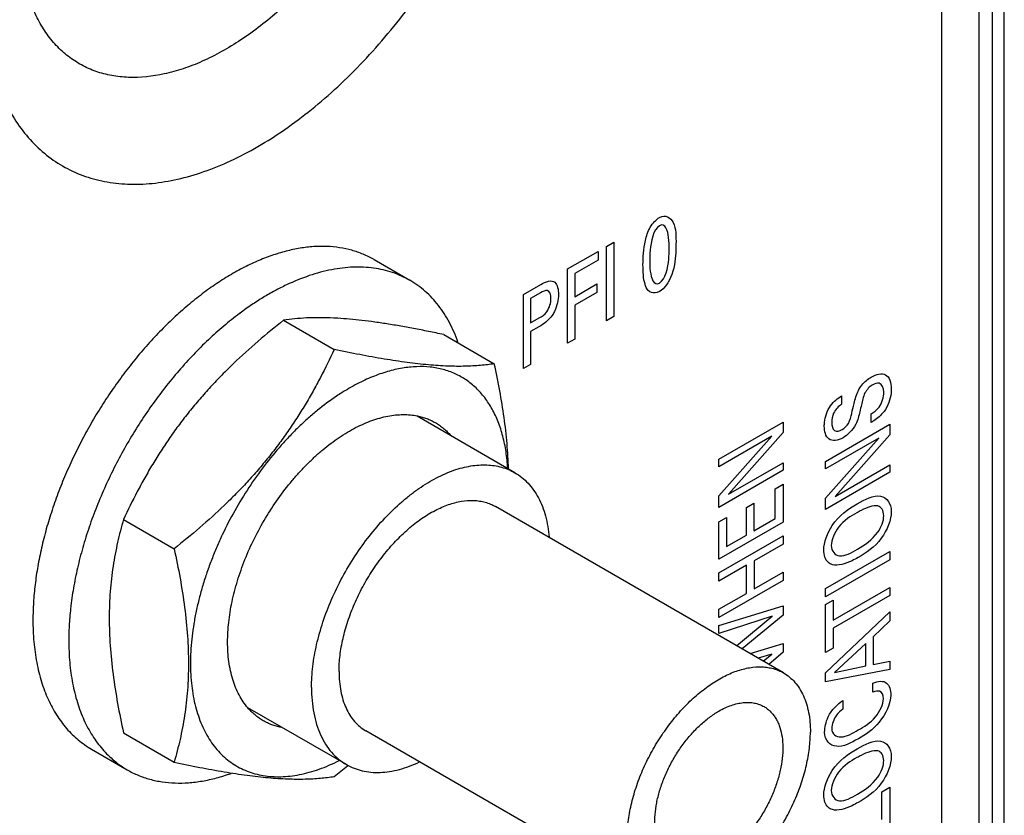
# Model space of a CAD drawing. Header units: inches. Extents: x 0 to 34, y 0 to 22.
# Tile 32 of 111: x 5.28 to 5.687, y 16.735 to 17.064. Entities that reach past the tile are written whole.
import ezdxf

# ---------------------------------------------------------------- set-up
doc = ezdxf.new("R2010")
doc.units = ezdxf.units.IN
doc.header["$LTSCALE"] = 1.87
doc.header["$MEASUREMENT"] = 0
doc.layers.get('0').update_dxf_attribs({"linetype": 'CONTINUOUS'})
for name, color, linetype in [('02___PRT_ALL_AXES', 7, 'CONTINUOUS'), ('ARTWORK', 7, 'CONTINUOUS'), ('DEPRESSIONS', 7, 'CONTINUOUS')]:
    doc.layers.add(name, color=color, linetype=linetype)

msp = doc.modelspace()

# ---------------------------------------------------------------- linework, layer by layer
at = {"color": 7, "linetype": 'CONTINUOUS'}
for p, q in [((5.6872223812, 15.955342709), (5.6872231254, 17.5871621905)), ((5.6822347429, 17.5501905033), (5.6822346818, 15.9582225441)), ((5.4262212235, 16.9651288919), (5.4410704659, 16.9565551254)), ((5.3887947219, 16.9400218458), (5.4097513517, 16.9279217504)), ((5.4550859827, 16.9341048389), (5.4760426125, 16.9220047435)), ((5.4845465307, 16.8768921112), (5.444086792, 16.9002530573)), ((5.5958079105, 16.7940313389), (5.4764836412, 16.8629276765)), ((5.3225034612, 16.8575533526), (5.343460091, 16.8454532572)), ((5.4147931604, 16.7560835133), (5.37399822, 16.7796380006)), ((5.5421803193, 16.7011516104), (5.42285605, 16.770047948)), ((5.3225034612, 16.7691678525), (5.343460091, 16.7570677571)), ((5.30921557, 16.7624822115), (5.3240648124, 16.7539084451)), ((5.4152247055, 16.7555592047), (5.4154307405, 16.7557289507))]:
    msp.add_line(p, q, dxfattribs=at)
at = {"color": 3, "linetype": 'CONTINUOUS'}
msp.add_line((5.6766569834, 17.4833857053), (5.6766569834, 15.9614430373), dxfattribs=at)
at = {"color": 7, "linetype": 'CONTINUOUS'}
for centre, radius, start, end in [((5.4510484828, 16.8350326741), 0.1345186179, 126.6272837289, 126.7817195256), ((5.4026674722, 16.7980961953), 0.143000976, 87.0206778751, 87.2292155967), ((5.464014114, 16.8290823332), 0.0957195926, 122.3118421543, 123.8123313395), ((5.4342386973, 16.8060325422), 0.1344582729, 173.2165469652, 173.3751243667), ((5.1995545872, 17.0177242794), 0.3394762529, 308.256247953, 309.4424252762)]:
    msp.add_arc(centre, radius, start, end, dxfattribs=at)
for points, knots in [([(5.4262211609, 16.9651287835), (5.424783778, 16.9659587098), (5.4217832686, 16.967444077), (5.4169989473, 16.9690975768), (5.4119484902, 16.9701752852), (5.4066617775, 16.9706707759), (5.4011683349, 16.9705845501), (5.3954982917, 16.9699175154), (5.3896818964, 16.9686758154), (5.3837502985, 16.9668662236), (5.377734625, 16.9645000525), (5.3716670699, 16.9615897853), (5.3655795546, 16.958151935), (5.3595048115, 16.9542046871), (5.3534750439, 16.9497697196), (5.3475227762, 16.9448706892), (5.3416798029, 16.9395341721), (5.3359776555, 16.9337888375), (5.3304469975, 16.9276656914), (5.3251176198, 16.9211977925), (5.320018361, 16.9144199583), (5.3151765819, 16.9073689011), (5.310618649, 16.9000825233), (5.3063688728, 16.8926003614), (5.3024505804, 16.8849625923), (5.2988844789, 16.8772107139), (5.2956903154, 16.8693863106), (5.2928847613, 16.8615318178), (5.290483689, 16.8536893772), (5.2884992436, 16.8459017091), (5.2869427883, 16.8382103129), (5.2858221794, 16.8306560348), (5.2851446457, 16.8232807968), (5.2849869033, 16.8184236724), (5.2849869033, 16.8160374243)], [0, 0, 0, 0, 0.0213234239, 0.0428753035, 0.0648717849, 0.0875077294, 0.1109479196, 0.1353255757, 0.1607387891, 0.1872545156, 0.2149079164, 0.2437081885, 0.2736388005, 0.3046630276, 0.3367243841, 0.3697511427, 0.4036569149, 0.4383441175, 0.473704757, 0.5096230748, 0.5459765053, 0.5826378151, 0.6194761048, 0.6563588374, 0.6931526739, 0.7297255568, 0.7659473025, 0.8016927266, 0.8368412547, 0.8712786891, 0.9048987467, 0.9376135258, 0.9693434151, 1, 1, 1, 1]), ([(5.4410704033, 16.956555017), (5.4399383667, 16.9572086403), (5.4375990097, 16.9584067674), (5.4339092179, 16.9598510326), (5.4300466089, 16.9609411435), (5.4260251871, 16.9616733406), (5.4218588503, 16.9620451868), (5.4175620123, 16.9620568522), (5.4131490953, 16.9617077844), (5.4070302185, 16.9607489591), (5.399157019, 16.9586157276), (5.3913681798, 16.9554179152), (5.3850821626, 16.9522200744), (5.3802842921, 16.9494575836), (5.3754948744, 16.946378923), (5.372357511, 16.9441508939), (5.37079372, 16.942988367)], [0, 0, 0, 0, 0.051834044, 0.1040144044, 0.1568758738, 0.2107313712, 0.2658651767, 0.3225234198, 0.3809164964, 0.4412114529, 0.5679138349, 0.703300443, 0.77431116, 0.8474753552, 0.9227330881, 1, 1, 1, 1]), ([(5.4609901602, 16.9309388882), (5.4600101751, 16.9337402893), (5.4582709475, 16.937791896), (5.4553568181, 16.942774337), (5.4529600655, 16.9461666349), (5.4503270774, 16.9492565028), (5.4474666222, 16.9520338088), (5.4443887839, 16.9544883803), (5.4421952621, 16.9559055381), (5.4410704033, 16.956555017)], [0, 0, 0, 0, 0.2686714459, 0.3970729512, 0.5220532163, 0.6441673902, 0.7640542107, 0.8824150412, 1, 1, 1, 1]), ([(5.3705030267, 16.9427716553), (5.3682887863, 16.941116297), (5.3638962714, 16.9376174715), (5.3575307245, 16.9319297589), (5.3513243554, 16.9257548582), (5.3453164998, 16.9191324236), (5.3395452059, 16.9121043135), (5.3340472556, 16.9047150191), (5.3288571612, 16.8970116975), (5.3240084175, 16.8890428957), (5.3195311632, 16.8808595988), (5.3154545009, 16.872513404), (5.3118037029, 16.8640576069), (5.3086023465, 16.8555456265), (5.3058706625, 16.8470315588), (5.3036258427, 16.8385694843), (5.3018823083, 16.8302130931), (5.3010482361, 16.8246597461), (5.3007216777, 16.8219143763)], [0, 0, 0, 0, 0.0579949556, 0.1177238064, 0.1789886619, 0.2415667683, 0.305217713, 0.3696857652, 0.4347045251, 0.5000004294, 0.5652963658, 0.630315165, 0.694783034, 0.7584337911, 0.8210126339, 0.8822774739, 0.9420026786, 1, 1, 1, 1]), ([(5.4095802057, 16.9409299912), (5.4076038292, 16.9410256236), (5.4038205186, 16.9411296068), (5.3983878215, 16.9410147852), (5.393431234, 16.9406521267), (5.3902915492, 16.9402535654), (5.3887947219, 16.9400218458)], [0, 0, 0, 0, 0.2848548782, 0.5446298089, 0.7819478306, 1, 1, 1, 1]), ([(5.4550859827, 16.9341048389), (5.4529853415, 16.9345486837), (5.4488319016, 16.9354060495), (5.4426748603, 16.9366050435), (5.4366865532, 16.9376882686), (5.4308945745, 16.9386413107), (5.4253267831, 16.9394505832), (5.4200090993, 16.9401048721), (5.4149628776, 16.9405967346), (5.411688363, 16.9408212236), (5.4101000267, 16.9409038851)], [0, 0, 0, 0, 0.1414368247, 0.2793744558, 0.4132096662, 0.5423098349, 0.6660378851, 0.7838219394, 0.8952253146, 1, 1, 1, 1]), ([(5.3887947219, 16.9400218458), (5.3852057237, 16.9371912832), (5.3781454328, 16.9314000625), (5.3696828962, 16.9237535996), (5.3632055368, 16.9173710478), (5.3585188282, 16.9124573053), (5.3540143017, 16.9074121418), (5.3497051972, 16.9022402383), (5.3456019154, 16.896948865), (5.3417089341, 16.8915490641), (5.3380266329, 16.8860529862), (5.3345501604, 16.8804739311), (5.3312704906, 16.874825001), (5.3271565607, 16.8672382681), (5.3243091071, 16.8614440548), (5.3225034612, 16.8575533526)], [0, 0, 0, 0, 0.1282607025, 0.2561507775, 0.3198763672, 0.3833950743, 0.4466597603, 0.5096260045, 0.5722534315, 0.6345115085, 0.6963810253, 0.7578542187, 0.8189365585, 0.8796412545, 1, 1, 1, 1]), ([(5.4097513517, 16.9279217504), (5.4079457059, 16.9240310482), (5.4050982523, 16.918236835), (5.4009843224, 16.9106501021), (5.3977046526, 16.905001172), (5.39422818, 16.8994221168), (5.3905458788, 16.893926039), (5.3866528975, 16.8885262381), (5.3825496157, 16.8832348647), (5.3782405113, 16.8780629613), (5.3737359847, 16.8730177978), (5.3690492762, 16.8681040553), (5.3625719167, 16.8617215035), (5.3541093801, 16.8540750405), (5.3470490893, 16.8482838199), (5.343460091, 16.8454532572)], [0, 0, 0, 0, 0.1203587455, 0.1810634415, 0.2421457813, 0.3036189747, 0.3654884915, 0.4277465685, 0.4903739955, 0.5533402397, 0.6166049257, 0.6801236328, 0.7438492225, 0.8717392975, 1, 1, 1, 1]), ([(5.4760426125, 16.9220047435), (5.4741539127, 16.9217123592), (5.4701392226, 16.9212320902), (5.4637171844, 16.9208939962), (5.456526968, 16.9209697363), (5.4485280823, 16.9215043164), (5.4397417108, 16.9225074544), (5.4302483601, 16.9239504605), (5.4201655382, 16.9257771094), (5.4132743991, 16.9271773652), (5.4097513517, 16.9279217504)], [0, 0, 0, 0, 0.085707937, 0.1811665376, 0.2882009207, 0.4079749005, 0.5405185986, 0.6846705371, 0.8385202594, 1, 1, 1, 1]), ([(5.4816056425, 16.8786727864), (5.4814734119, 16.8809862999), (5.4810193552, 16.8854825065), (5.4797065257, 16.8919482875), (5.4777910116, 16.8978943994), (5.4756766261, 16.9024268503), (5.4736971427, 16.9057158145), (5.4720936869, 16.9079878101), (5.4703572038, 16.9100900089), (5.4684913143, 16.9120170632), (5.4665005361, 16.9137641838), (5.4643898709, 16.9153273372), (5.4621641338, 16.9167022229), (5.4598289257, 16.9178855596), (5.4573901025, 16.9188747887), (5.4548535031, 16.9196670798), (5.4522253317, 16.9202608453), (5.4485698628, 16.9207921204), (5.443779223, 16.9209377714), (5.4378425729, 16.9203037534), (5.4317091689, 16.9188739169), (5.4254358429, 16.9166642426), (5.4190795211, 16.9136978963), (5.4149261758, 16.9112932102), (5.4128494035, 16.9099798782)], [0, 0, 0, 0, 0.0718767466, 0.1399292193, 0.2042770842, 0.2652120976, 0.2945615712, 0.3232556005, 0.3513853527, 0.3790519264, 0.4063669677, 0.4334496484, 0.4604240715, 0.4874173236, 0.5145556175, 0.5419622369, 0.5697542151, 0.5980398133, 0.6564390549, 0.7178509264, 0.7827301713, 0.8513430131, 0.9237836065, 1, 1, 1, 1]), ([(5.4819114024, 16.878415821), (5.4818666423, 16.8801596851), (5.4817192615, 16.8836767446), (5.4812021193, 16.8908112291), (5.4801532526, 16.8998907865), (5.4783511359, 16.9109096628), (5.4768540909, 16.9182903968), (5.4760426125, 16.9220047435)], [0, 0, 0, 0, 0.1188174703, 0.2397167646, 0.4871607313, 0.7410405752, 1, 1, 1, 1]), ([(5.4107486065, 16.9086123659), (5.4080362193, 16.906796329), (5.4040517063, 16.903832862), (5.3989564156, 16.8995040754), (5.3951502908, 16.8959862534), (5.3914205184, 16.8922494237), (5.3865355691, 16.8869594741), (5.3807122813, 16.8798860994), (5.3742805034, 16.8708179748), (5.3684516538, 16.8612450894), (5.3641563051, 16.8529409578), (5.361094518, 16.8461626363), (5.3596935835, 16.8427400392), (5.359027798, 16.8410240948)], [0, 0, 0, 0, 0.1134198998, 0.1722226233, 0.2322711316, 0.2934484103, 0.3556258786, 0.4824090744, 0.6114831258, 0.7416060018, 0.871534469, 0.9360461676, 1, 1, 1, 1]), ([(5.3655970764, 16.8068512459), (5.3655970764, 16.8081841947), (5.3656778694, 16.8108939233), (5.366025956, 16.8150064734), (5.3666022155, 16.8192146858), (5.3674035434, 16.8234984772), (5.3684264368, 16.8278387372), (5.3700924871, 16.8337215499), (5.3727032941, 16.8410851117), (5.376592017, 16.8497568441), (5.3811919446, 16.8581795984), (5.3864196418, 16.8662004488), (5.3912510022, 16.8724687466), (5.3953531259, 16.8771557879), (5.3985051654, 16.8804619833), (5.4017370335, 16.883565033), (5.4050337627, 16.8864512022), (5.4083807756, 16.8891068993), (5.4117624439, 16.8915205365), (5.4151639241, 16.8936806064), (5.4185693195, 16.8955776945), (5.4219641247, 16.8972028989), (5.4263677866, 16.8989626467), (5.4307794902, 16.9002075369), (5.4351270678, 16.9008530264), (5.4382405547, 16.9010302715), (5.4412536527, 16.9009092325), (5.4432119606, 16.9006251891), (5.4441652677, 16.9004326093)], [0, 0, 0, 0, 0.0297938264, 0.0605556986, 0.0922110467, 0.1246921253, 0.1579307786, 0.1918458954, 0.2613179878, 0.3323364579, 0.4040569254, 0.4756077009, 0.546123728, 0.5807406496, 0.6147942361, 0.6481927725, 0.6808519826, 0.7126945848, 0.7436543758, 0.7736741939, 0.8027114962, 0.8307361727, 0.8577359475, 0.9086632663, 0.9327034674, 0.9558700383, 0.9782614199, 1, 1, 1, 1]), ([(5.4441652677, 16.9004326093), (5.4448270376, 16.9002989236), (5.4461324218, 16.8999826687), (5.4480362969, 16.8993568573), (5.449866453, 16.8985845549), (5.4510357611, 16.8979727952), (5.4516051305, 16.8976440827)], [0, 0, 0, 0, 0.2538669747, 0.504443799, 0.7527861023, 1, 1, 1, 1]), ([(5.4516051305, 16.8976440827), (5.4522019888, 16.8972995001), (5.4533691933, 16.8965559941), (5.4550229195, 16.8952881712), (5.4565775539, 16.893870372), (5.457537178, 16.8928361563), (5.4579985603, 16.8922971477)], [0, 0, 0, 0, 0.2469473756, 0.4951355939, 0.7457701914, 1, 1, 1, 1]), ([(5.4003491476, 16.7880106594), (5.4003491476, 16.789433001), (5.4004432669, 16.7923285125), (5.4009899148, 16.7982782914), (5.4023545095, 16.8059517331), (5.404977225, 16.8152466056), (5.4085533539, 16.824567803), (5.413006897, 16.8337162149), (5.4182426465, 16.8424970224), (5.4241491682, 16.8507230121), (5.4306000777, 16.8582181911), (5.4363877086, 16.8637925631), (5.4411786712, 16.8677355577), (5.4447731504, 16.8703796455), (5.4483950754, 16.8727328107), (5.4531392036, 16.8754121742), (5.4579499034, 16.8775379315), (5.4627633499, 16.8790066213), (5.4662309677, 16.8797467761), (5.469611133, 16.8801445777), (5.4728860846, 16.8801958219), (5.4760377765, 16.8799005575), (5.4790486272, 16.8792580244), (5.4819007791, 16.878272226), (5.4836896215, 16.8773868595), (5.4845464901, 16.8768920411)], [0, 0, 0, 0, 0.0306574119, 0.0623952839, 0.1287244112, 0.1983013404, 0.2702649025, 0.3436280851, 0.4173462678, 0.4903575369, 0.5616315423, 0.6302168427, 0.6632493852, 0.6953172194, 0.7263468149, 0.7562834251, 0.8127103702, 0.8392310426, 0.8646489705, 0.8890313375, 0.9124757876, 0.9351160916, 0.9571166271, 0.9786725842, 1, 1, 1, 1]), ([(5.4845464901, 16.8768920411), (5.4855502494, 16.8763123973), (5.4874877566, 16.8749906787), (5.4900970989, 16.8725752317), (5.492400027, 16.86974163), (5.4943787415, 16.8665139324), (5.4960212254, 16.8629178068), (5.4977909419, 16.8575385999), (5.4985077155, 16.8532231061), (5.4987652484, 16.8502693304)], [0, 0, 0, 0, 0.1108857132, 0.2233909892, 0.3390235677, 0.4590870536, 0.5846135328, 0.7163547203, 1, 1, 1, 1]), ([(5.4117512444, 16.7945940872), (5.4117512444, 16.7968185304), (5.4120528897, 16.8014121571), (5.4132927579, 16.8083868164), (5.415309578, 16.8155337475), (5.4180587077, 16.8226997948), (5.4214826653, 16.8297333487), (5.4255080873, 16.8364841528), (5.4300490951, 16.8428082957), (5.43500892, 16.8485710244), (5.4402823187, 16.8536498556), (5.4457584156, 16.8579370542), (5.4513233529, 16.8613416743), (5.4568646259, 16.8637904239), (5.462269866, 16.8652270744), (5.4666538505, 16.8655492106), (5.4699418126, 16.8652402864), (5.4722568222, 16.8647468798), (5.4744494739, 16.8639885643), (5.4758247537, 16.8633079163), (5.4764835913, 16.8629275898)], [0, 0, 0, 0, 0.0623753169, 0.1287240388, 0.1983109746, 0.2702887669, 0.343666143, 0.41739845, 0.4904235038, 0.5617107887, 0.6303092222, 0.6953980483, 0.7563462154, 0.8127836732, 0.8646843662, 0.9124592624, 0.9351033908, 0.9571085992, 0.9786683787, 1, 1, 1, 1]), ([(5.3225034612, 16.8575533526), (5.3215917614, 16.8544330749), (5.3203504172, 16.8496701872), (5.319002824, 16.8431911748), (5.3181420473, 16.8381635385), (5.3174544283, 16.8330044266), (5.3169532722, 16.8277122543), (5.316649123, 16.8222888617), (5.3165131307, 16.8148130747), (5.3168745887, 16.8051868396), (5.3180871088, 16.793390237), (5.3199852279, 16.7813282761), (5.3216135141, 16.7732413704), (5.3225034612, 16.7691678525)], [0, 0, 0, 0, 0.1090759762, 0.1650117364, 0.2220169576, 0.2801888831, 0.3396114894, 0.4003422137, 0.4624066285, 0.5904450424, 0.7232785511, 0.8600925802, 1, 1, 1, 1]), ([(5.343460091, 16.8454532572), (5.3443500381, 16.8413797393), (5.3459783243, 16.8332928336), (5.3478764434, 16.8212308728), (5.3490889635, 16.8094342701), (5.3494504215, 16.799808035), (5.3493144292, 16.7923322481), (5.34901028, 16.7869088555), (5.348509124, 16.7816166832), (5.347821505, 16.7764575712), (5.3469607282, 16.7714299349), (5.345613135, 16.7649509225), (5.3443717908, 16.7601880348), (5.343460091, 16.7570677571)], [0, 0, 0, 0, 0.1399074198, 0.2767214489, 0.4095549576, 0.5375933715, 0.5996577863, 0.6603885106, 0.7198111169, 0.7779830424, 0.8349882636, 0.8909240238, 1, 1, 1, 1]), ([(5.359027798, 16.8410240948), (5.3583370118, 16.8392437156), (5.3570318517, 16.8356796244), (5.3552982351, 16.8303024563), (5.3538080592, 16.8249471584), (5.3525674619, 16.8196365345), (5.3515812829, 16.8143911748), (5.3506241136, 16.8076065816), (5.3501619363, 16.8009456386), (5.3502436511, 16.7944760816), (5.3506690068, 16.7884333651), (5.351608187, 16.7826414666), (5.353109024, 16.7771993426), (5.3544681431, 16.7734254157), (5.3560758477, 16.769901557), (5.3579259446, 16.7666417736), (5.3600120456, 16.7636599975), (5.3623254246, 16.7609683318), (5.3648577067, 16.7585790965), (5.3675978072, 16.7565020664), (5.3705347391, 16.7547470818), (5.3736554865, 16.7533212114), (5.3769467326, 16.7522306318), (5.3803942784, 16.7514795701), (5.383983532, 16.7510701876), (5.3876996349, 16.751004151), (5.3915274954, 16.7512802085), (5.3954516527, 16.7518976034), (5.3994566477, 16.7528524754), (5.4035264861, 16.754141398), (5.4076450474, 16.7557583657), (5.4103653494, 16.7570288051), (5.411729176, 16.7577143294)], [0, 0, 0, 0, 0.0417603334, 0.0829748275, 0.123514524, 0.1632817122, 0.2021967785, 0.2401841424, 0.3130792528, 0.3479062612, 0.3815980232, 0.4454982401, 0.4757654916, 0.5049498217, 0.5331183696, 0.560362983, 0.5868000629, 0.6125715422, 0.6378404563, 0.6627889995, 0.6876108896, 0.7125052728, 0.7376681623, 0.763285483, 0.7895259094, 0.816537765, 0.8444438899, 0.8733437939, 0.9033100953, 0.9343934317, 0.966620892, 1, 1, 1, 1]), ([(5.3006782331, 16.8215447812), (5.3004023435, 16.8191693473), (5.2999842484, 16.8144812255), (5.2998361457, 16.8097763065), (5.2998361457, 16.8074636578)], [0, 0, 0, 0, 0.5083707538, 1, 1, 1, 1]), ([(5.2849869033, 16.8160374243), (5.2849869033, 16.8129907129), (5.2852326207, 16.8070501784), (5.2864016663, 16.7984483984), (5.2880524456, 16.7917006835), (5.2897722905, 16.7866688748), (5.2912321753, 16.7831324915), (5.2928768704, 16.779789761), (5.2947029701, 16.7766490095), (5.296705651, 16.77371766), (5.2988805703, 16.7710031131), (5.3012226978, 16.7685123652), (5.3037260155, 16.7662512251), (5.3063845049, 16.7642259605), (5.308258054, 16.7630352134), (5.3092156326, 16.7624823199)], [0, 0, 0, 0, 0.1485251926, 0.2893907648, 0.4225516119, 0.4863885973, 0.5484809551, 0.6089299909, 0.6678638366, 0.7254399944, 0.7818379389, 0.83726114, 0.8919340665, 0.9460961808, 1, 1, 1, 1]), ([(5.2998361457, 16.8074636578), (5.2998361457, 16.8044169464), (5.3000818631, 16.798476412), (5.3012509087, 16.7898746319), (5.302901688, 16.783126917), (5.3046215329, 16.7780951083), (5.3060814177, 16.774558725), (5.3077261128, 16.7712159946), (5.3095522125, 16.768075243), (5.3115548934, 16.7651438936), (5.3137298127, 16.7624293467), (5.3160719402, 16.7599385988), (5.3185752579, 16.7576774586), (5.3212337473, 16.755652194), (5.3231072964, 16.754461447), (5.324064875, 16.7539085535)], [0, 0, 0, 0, 0.1485251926, 0.2893907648, 0.4225516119, 0.4863885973, 0.5484809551, 0.6089299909, 0.6678638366, 0.7254399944, 0.7818379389, 0.83726114, 0.8919340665, 0.9460961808, 1, 1, 1, 1]), ([(5.3739583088, 16.7795844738), (5.3732720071, 16.780386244), (5.3719723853, 16.7821013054), (5.3702890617, 16.7849225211), (5.3688519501, 16.7880146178), (5.3676673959, 16.7913598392), (5.3667416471, 16.7949409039), (5.3660785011, 16.7987390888), (5.3656818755, 16.8027334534), (5.3655970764, 16.8054615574), (5.3655970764, 16.8068512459)], [0, 0, 0, 0, 0.108791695, 0.2212464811, 0.3380455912, 0.4596944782, 0.5865593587, 0.7188806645, 0.8567479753, 1, 1, 1, 1]), ([(5.4117512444, 16.7945940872), (5.4117512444, 16.7931980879), (5.4118641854, 16.790475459), (5.4123995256, 16.7865325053), (5.4132950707, 16.7828725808), (5.4145425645, 16.7795316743), (5.4161330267, 16.7765418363), (5.4180534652, 16.7739329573), (5.4202868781, 16.7717351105), (5.4219769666, 16.7705555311), (5.4228560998, 16.7700480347)], [0, 0, 0, 0, 0.1485417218, 0.2895056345, 0.4227352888, 0.5486400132, 0.667996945, 0.7819387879, 0.8919879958, 1, 1, 1, 1]), ([(5.5310755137, 16.7256977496), (5.5310755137, 16.7279221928), (5.5313771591, 16.7325158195), (5.5326170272, 16.7394904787), (5.5346338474, 16.7466374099), (5.537382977, 16.7538034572), (5.5408069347, 16.7608370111), (5.5448323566, 16.7675878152), (5.5493733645, 16.7739119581), (5.5543331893, 16.7796746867), (5.559606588, 16.784753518), (5.5650826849, 16.7890407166), (5.5706476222, 16.7924453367), (5.5761888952, 16.7948940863), (5.5815941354, 16.7963307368), (5.5859781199, 16.796652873), (5.5892660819, 16.7963439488), (5.5915810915, 16.7958505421), (5.5937737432, 16.7950922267), (5.5951490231, 16.7944115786), (5.5958078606, 16.7940312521)], [0, 0, 0, 0, 0.0623753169, 0.1287240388, 0.1983109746, 0.2702887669, 0.343666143, 0.41739845, 0.4904235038, 0.5617107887, 0.6303092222, 0.6953980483, 0.7563462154, 0.8127836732, 0.8646843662, 0.9124592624, 0.9351033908, 0.9571085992, 0.9786683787, 1, 1, 1, 1]), ([(5.5958078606, 16.7940312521), (5.5966869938, 16.7935237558), (5.5983770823, 16.7923441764), (5.6006104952, 16.7901463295), (5.6025309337, 16.7875374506), (5.6041213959, 16.7845476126), (5.6053688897, 16.7812067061), (5.6062644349, 16.7775467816), (5.606799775, 16.7736038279), (5.606912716, 16.770881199), (5.606912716, 16.7694851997)], [0, 0, 0, 0, 0.1080120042, 0.2180612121, 0.332003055, 0.4513599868, 0.5772647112, 0.7104943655, 0.8514582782, 1, 1, 1, 1]), ([(5.4003491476, 16.7880106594), (5.4003491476, 16.7861946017), (5.4004958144, 16.7826532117), (5.4011925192, 16.7775247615), (5.4023570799, 16.7727645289), (5.4039800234, 16.768419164), (5.4060481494, 16.7645298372), (5.4085466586, 16.761136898), (5.4114512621, 16.7582778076), (5.4136498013, 16.7567438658), (5.414793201, 16.7560835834)], [0, 0, 0, 0, 0.1485646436, 0.2895091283, 0.4227277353, 0.5486380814, 0.6680003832, 0.781938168, 0.8919869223, 1, 1, 1, 1]), ([(5.5689941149, 16.77820911), (5.5698394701, 16.7786972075), (5.5715280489, 16.7795807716), (5.574103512, 16.7806356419), (5.5766337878, 16.781373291), (5.5790937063, 16.7817861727), (5.5814607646, 16.7818680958), (5.583712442, 16.7816172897), (5.585824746, 16.781033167), (5.5871301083, 16.7804217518), (5.587744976, 16.7800668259)], [0, 0, 0, 0, 0.1485082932, 0.2894941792, 0.4227513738, 0.5486557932, 0.6679990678, 0.7819408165, 0.8919896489, 1, 1, 1, 1]), ([(5.3803517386, 16.7742375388), (5.3797548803, 16.7745821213), (5.3785876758, 16.7753256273), (5.3769339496, 16.7765934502), (5.3753793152, 16.7780112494), (5.3744196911, 16.7790454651), (5.3739583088, 16.7795844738)], [0, 0, 0, 0, 0.2469473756, 0.4951355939, 0.7457701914, 1, 1, 1, 1]), ([(5.5502432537, 16.7151161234), (5.5497825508, 16.7153820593), (5.5488894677, 16.7159769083), (5.5476640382, 16.7170400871), (5.5465555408, 16.7182691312), (5.5455707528, 16.71965707), (5.5447147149, 16.7211958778), (5.5437295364, 16.7234835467), (5.5428614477, 16.7266964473), (5.5424074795, 16.7309072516), (5.5425234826, 16.7354679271), (5.5432054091, 16.7402829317), (5.5444373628, 16.7452521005), (5.5461930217, 16.7502705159), (5.548435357, 16.755231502), (5.5511162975, 16.7600294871), (5.5541786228, 16.7645621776), (5.5575570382, 16.7687325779), (5.5611802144, 16.7724529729), (5.564970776, 16.7756422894), (5.5676471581, 16.777431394), (5.5689941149, 16.77820911)], [0, 0, 0, 0, 0.0213298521, 0.0428887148, 0.0648920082, 0.0875346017, 0.110982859, 0.1353671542, 0.1872646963, 0.2436974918, 0.3046406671, 0.369724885, 0.4383175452, 0.5095994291, 0.5826200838, 0.6563468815, 0.7297211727, 0.8016949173, 0.8712759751, 0.9376339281, 1, 1, 1, 1]), ([(5.587744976, 16.7800668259), (5.588205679, 16.7798008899), (5.589098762, 16.7792060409), (5.5903241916, 16.7781428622), (5.591432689, 16.7769138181), (5.592417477, 16.7755258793), (5.5932735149, 16.7739870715), (5.5942586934, 16.7716994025), (5.5951267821, 16.768486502), (5.5955807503, 16.7642756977), (5.5954647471, 16.7597150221), (5.5947828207, 16.7549000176), (5.593550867, 16.7499308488), (5.5917952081, 16.7449124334), (5.5895528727, 16.7399514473), (5.5868719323, 16.7351534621), (5.5838096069, 16.7306207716), (5.5804311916, 16.7264503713), (5.5768080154, 16.7227299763), (5.5730174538, 16.7195406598), (5.5703410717, 16.7177515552), (5.5689941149, 16.7169738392)], [0, 0, 0, 0, 0.0213298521, 0.0428887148, 0.0648920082, 0.0875346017, 0.110982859, 0.1353671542, 0.1872646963, 0.2436974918, 0.3046406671, 0.369724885, 0.4383175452, 0.5095994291, 0.5826200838, 0.6563468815, 0.7297211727, 0.8016949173, 0.8712759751, 0.9376339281, 1, 1, 1, 1]), ([(5.3877916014, 16.7714490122), (5.3871298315, 16.7715826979), (5.3858244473, 16.7718989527), (5.3839205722, 16.7725247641), (5.3820904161, 16.7732970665), (5.380921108, 16.7739088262), (5.3803517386, 16.7742375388)], [0, 0, 0, 0, 0.2538669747, 0.504443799, 0.7527861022, 1, 1, 1, 1]), ([(5.5421803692, 16.7011516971), (5.5428392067, 16.7007713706), (5.5442144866, 16.7000907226), (5.5464071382, 16.6993324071), (5.5487221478, 16.6988390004), (5.5520101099, 16.6985300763), (5.5563940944, 16.6988522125), (5.5617993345, 16.700288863), (5.5673406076, 16.7027376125), (5.5729055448, 16.7061422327), (5.5783816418, 16.7104294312), (5.5836550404, 16.7155082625), (5.5886148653, 16.7212709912), (5.5931558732, 16.727595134), (5.5971812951, 16.7343459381), (5.6006052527, 16.741379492), (5.6033543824, 16.7485455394), (5.6053712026, 16.7556924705), (5.6066110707, 16.7626671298), (5.606912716, 16.7672607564), (5.606912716, 16.7694851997)], [0, 0, 0, 0, 0.0213316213, 0.0428914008, 0.0648966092, 0.0875407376, 0.1353156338, 0.1872163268, 0.2436537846, 0.3046019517, 0.3696907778, 0.4382892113, 0.5095764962, 0.58260155, 0.656333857, 0.7297112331, 0.8016890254, 0.8712759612, 0.9376246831, 1, 1, 1, 1]), ([(5.324064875, 16.7539085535), (5.325519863, 16.7530684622), (5.3285589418, 16.7515669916), (5.3334076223, 16.7499038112), (5.3385282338, 16.748830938), (5.3438897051, 16.7483547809), (5.3494613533, 16.748474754), (5.355212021, 16.749189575), (5.361109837, 16.7504926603), (5.3650334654, 16.7517221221), (5.3670090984, 16.7524259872)], [0, 0, 0, 0, 0.1136598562, 0.2285670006, 0.3459000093, 0.4667185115, 0.5919152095, 0.7222071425, 0.8581183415, 1, 1, 1, 1]), ([(5.343460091, 16.7570677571), (5.3469831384, 16.7563233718), (5.3538742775, 16.7549231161), (5.3639570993, 16.7530964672), (5.3734504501, 16.7516534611), (5.3822368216, 16.750650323), (5.3902357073, 16.750115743), (5.3974259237, 16.7500400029), (5.4038479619, 16.7503780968), (5.4078626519, 16.7508583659), (5.4097513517, 16.7511507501)], [0, 0, 0, 0, 0.1614797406, 0.3153294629, 0.4594814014, 0.5920250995, 0.7117990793, 0.8188334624, 0.914292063, 1, 1, 1, 1]), ([(5.414793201, 16.7560835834), (5.4158015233, 16.7555013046), (5.4179251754, 16.7544803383), (5.421338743, 16.7534263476), (5.4249629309, 16.7528516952), (5.4287675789, 16.7527585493), (5.4327236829, 16.7531458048), (5.4368019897, 16.7540078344), (5.4409721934, 16.7553375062), (5.4437268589, 16.7564998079), (5.4451109, 16.7571505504)], [0, 0, 0, 0, 0.1107643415, 0.2231622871, 0.3387104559, 0.4587165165, 0.5842257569, 0.7159953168, 0.8545122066, 1, 1, 1, 1])]:
    msp.add_open_spline(points, degree=3, knots=knots, dxfattribs=at)
at = {"layer": '02___PRT_ALL_AXES', "color": 3, "linetype": 'CONTINUOUS'}
msp.add_line((5.6612800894, 17.4619512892), (5.6612800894, 15.9703214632), dxfattribs=at)
at = {"layer": 'ARTWORK', "color": 40, "linetype": 'CONTINUOUS'}
for p, q in [((5.522522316, 16.9705901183), (5.5254641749, 16.9722887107)), ((5.522522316, 16.9398517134), (5.522522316, 16.9705901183)), ((5.5254641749, 16.9722887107), (5.5254641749, 16.9415503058)), ((5.5063450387, 16.9612495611), (5.5190051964, 16.9685593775)), ((5.5190051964, 16.9685593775), (5.5190051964, 16.9649388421)), ((5.5063450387, 16.9305111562), (5.5063450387, 16.9612495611)), ((5.5190051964, 16.9649388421), (5.5093517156, 16.9593650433)), ((5.5093517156, 16.9593650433), (5.5093517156, 16.9497885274)), ((5.4881392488, 16.9507377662), (5.495267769, 16.9548536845)), ((5.5093517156, 16.9497885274), (5.518451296, 16.9550425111)), ((5.518451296, 16.9550425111), (5.518451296, 16.9514627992)), ((5.4881392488, 16.9199993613), (5.4881392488, 16.9507377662)), ((5.4952103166, 16.9513658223), (5.4910811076, 16.9489816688)), ((5.4910811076, 16.9489816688), (5.4910811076, 16.9389399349)), ((5.518451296, 16.9514627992), (5.5093517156, 16.9462088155)), ((5.5093517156, 16.9462088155), (5.5093517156, 16.9322471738)), ((5.4910811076, 16.9389399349), (5.4945915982, 16.9409668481)), ((5.5254641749, 16.9415503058), (5.522522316, 16.9398517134)), ((5.49452678, 16.9373497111), (5.4910811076, 16.935360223)), ((5.4910811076, 16.935360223), (5.4910811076, 16.9216979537)), ((5.5093517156, 16.9322471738), (5.5063450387, 16.9305111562)), ((5.4910811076, 16.9216979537), (5.4881392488, 16.9199993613)), ((5.6198297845, 16.908761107), (5.6198297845, 16.9052307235)), ((5.6320295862, 16.8977237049), (5.6320295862, 16.9012532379)), ((5.5689969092, 16.8824751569), (5.5956180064, 16.8978458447)), ((5.5956180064, 16.8978458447), (5.5956180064, 16.8934938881)), ((5.613191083, 16.88162203), (5.6398121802, 16.8969927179)), ((5.6398121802, 16.8969927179), (5.6398121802, 16.8926407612)), ((5.5689969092, 16.8672760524), (5.5910078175, 16.8920533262)), ((5.5910078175, 16.8920533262), (5.5689969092, 16.8793445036)), ((5.5956180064, 16.8934938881), (5.5730178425, 16.8679613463)), ((5.6398121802, 16.8926407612), (5.6172120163, 16.8671167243)), ((5.6352019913, 16.8912078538), (5.613191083, 16.8784990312)), ((5.613191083, 16.8664229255), (5.6352019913, 16.8912078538)), ((5.5689969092, 16.8793445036), (5.5689969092, 16.8824751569)), ((5.5730178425, 16.8679613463), (5.5956180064, 16.8810103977)), ((5.5956180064, 16.8810103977), (5.5956180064, 16.877920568)), ((5.613191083, 16.8784990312), (5.613191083, 16.88162203)), ((5.6172120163, 16.8671167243), (5.6398121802, 16.8801657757)), ((5.6398121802, 16.8801657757), (5.6398121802, 16.877075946)), ((5.5956180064, 16.877920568), (5.5689969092, 16.8625498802)), ((5.6398121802, 16.877075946), (5.613191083, 16.8617052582)), ((5.592374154, 16.8702923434), (5.5956180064, 16.8721653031)), ((5.5956180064, 16.8721653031), (5.5956180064, 16.8564924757)), ((5.5689969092, 16.8625498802), (5.5689969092, 16.8672760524)), ((5.592374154, 16.8580163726), (5.592374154, 16.8702923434)), ((5.5804262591, 16.8625381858), (5.5835264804, 16.8643282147)), ((5.5835264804, 16.8643282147), (5.5835264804, 16.8529078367)), ((5.613191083, 16.8617052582), (5.613191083, 16.8664229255)), ((5.5804262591, 16.8511178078), (5.5804262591, 16.8625381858)), ((5.5689969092, 16.8565207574), (5.5721332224, 16.8583316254)), ((5.5689969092, 16.8411217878), (5.5689969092, 16.8565207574)), ((5.5956180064, 16.8564924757), (5.5689969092, 16.8411217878)), ((5.5721332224, 16.8583316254), (5.5721332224, 16.8463295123)), ((5.5835264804, 16.8529078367), (5.592374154, 16.8580163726)), ((5.5721332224, 16.8463295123), (5.5804262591, 16.8511178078)), ((5.5689969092, 16.8354243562), (5.5956180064, 16.8507950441)), ((5.5956180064, 16.8473981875), (5.5835986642, 16.84045837)), ((5.5956180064, 16.8507950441), (5.5956180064, 16.8473981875)), ((5.613191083, 16.828931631), (5.6398121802, 16.8443023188)), ((5.6398121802, 16.8443023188), (5.6398121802, 16.8409054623)), ((5.5835986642, 16.84045837), (5.5835986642, 16.8287887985)), ((5.6398121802, 16.8409054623), (5.613191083, 16.8255347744)), ((5.5804262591, 16.838626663), (5.5689969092, 16.8320274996)), ((5.5689969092, 16.8320274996), (5.5689969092, 16.8354243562)), ((5.5804262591, 16.8269570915), (5.5804262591, 16.838626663)), ((5.5835986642, 16.8287887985), (5.5956180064, 16.835728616)), ((5.5956180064, 16.835728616), (5.5956180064, 16.8323317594)), ((5.5956180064, 16.8323317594), (5.5689969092, 16.8169610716)), ((5.5689969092, 16.8203579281), (5.5804262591, 16.8269570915)), ((5.613191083, 16.8255347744), (5.613191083, 16.828931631)), ((5.6163273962, 16.8158759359), (5.6398121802, 16.8294357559)), ((5.6398121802, 16.8294357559), (5.6398121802, 16.8260720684)), ((5.613191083, 16.8222952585), (5.6163273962, 16.8241061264)), ((5.6398121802, 16.8260720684), (5.6163273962, 16.8125122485)), ((5.6163273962, 16.8241061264), (5.6163273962, 16.8158759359)), ((5.5689969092, 16.8136807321), (5.5956180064, 16.8217754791)), ((5.5689969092, 16.8169610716), (5.5689969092, 16.8203579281)), ((5.5956180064, 16.8217754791), (5.5956180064, 16.818004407)), ((5.613191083, 16.8024703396), (5.613191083, 16.8222952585)), ((5.613191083, 16.7940317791), (5.6398121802, 16.8193276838)), ((5.6398121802, 16.8193276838), (5.6398121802, 16.8156238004)), ((5.5910792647, 16.817527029), (5.5689969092, 16.8103502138)), ((5.5763105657, 16.8052888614), (5.5910792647, 16.817527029)), ((5.5956180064, 16.818004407), (5.5786276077, 16.8039510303)), ((5.6398121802, 16.8156238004), (5.6328781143, 16.8089700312)), ((5.5689969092, 16.8103502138), (5.5689969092, 16.8136807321)), ((5.6163273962, 16.8125122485), (5.6163273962, 16.8042812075)), ((5.5819840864, 16.8020130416), (5.5956180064, 16.8062353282)), ((5.5956180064, 16.8062353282), (5.5956180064, 16.8025646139)), ((5.6298927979, 16.8062249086), (5.6168452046, 16.7941650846)), ((5.6298927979, 16.796947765), (5.6298927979, 16.8062249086)), ((5.6328781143, 16.8089700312), (5.6328781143, 16.7975751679)), ((5.5956180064, 16.8025646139), (5.5896713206, 16.797574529)), ((5.6163273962, 16.8042812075), (5.613191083, 16.8024703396)), ((5.5908995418, 16.8018082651), (5.58533206, 16.8000799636)), ((5.5873605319, 16.7989087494), (5.5908995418, 16.8018082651)), ((5.6328781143, 16.7975751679), (5.6398121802, 16.7989295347)), ((5.6398121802, 16.7989295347), (5.6398121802, 16.7954323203)), ((5.6398121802, 16.7954323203), (5.613191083, 16.7903942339)), ((5.613191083, 16.7903942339), (5.613191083, 16.7940317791)), ((5.6168452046, 16.7941650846), (5.6298927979, 16.796947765)), ((5.6328066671, 16.78599702), (5.6328066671, 16.7897434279)), ((5.6203836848, 16.7826368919), (5.6203836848, 16.7789984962)), ((5.6365322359, 16.74480205), (5.6398121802, 16.7466958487)), ((5.6398121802, 16.7466958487), (5.6398121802, 16.7319117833)), ((5.6365322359, 16.733381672), (5.6365322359, 16.74480205))]:
    msp.add_line(p, q, dxfattribs=at)
for points, knots in [([(5.5376065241, 16.9629548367), (5.5376065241, 16.9661354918), (5.5378890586, 16.9711477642), (5.5401561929, 16.9786210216), (5.5430674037, 16.9817722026), (5.54443968, 16.9825645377)], [0, 0, 0, 0, 0.4956068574, 0.7531019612, 1, 1, 1, 1]), ([(5.54443968, 16.9825645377), (5.5469015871, 16.983986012), (5.5514800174, 16.9809488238), (5.5512728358, 16.9747442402), (5.5512728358, 16.9715259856)], [0, 0, 0, 0, 0.4690162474, 1, 1, 1, 1]), ([(5.5444684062, 16.9791757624), (5.541832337, 16.977653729), (5.5404206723, 16.9701507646), (5.5404327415, 16.9661656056), (5.5404327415, 16.9647941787)], [0, 0, 0, 0, 0.6893850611, 1, 1, 1, 1]), ([(5.5484171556, 16.9694867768), (5.5484171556, 16.9711056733), (5.5484744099, 16.9750762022), (5.5468761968, 16.9805659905), (5.5444684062, 16.9791757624)], [0, 0, 0, 0, 0.3680076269, 1, 1, 1, 1]), ([(5.5444109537, 16.9554300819), (5.5469753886, 16.9569107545), (5.5484089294, 16.964222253), (5.5484171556, 16.9681323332), (5.5484171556, 16.9694867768)], [0, 0, 0, 0, 0.6861446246, 1, 1, 1, 1]), ([(5.5512728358, 16.9715259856), (5.5512728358, 16.9699616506), (5.551146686, 16.9653070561), (5.5501761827, 16.9598256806), (5.5484458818, 16.9564806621)], [0, 0, 0, 0, 0.3367227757, 1, 1, 1, 1]), ([(5.5389367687, 16.9536309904), (5.5387473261, 16.9540649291), (5.5377861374, 16.9567466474), (5.5376065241, 16.9601262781), (5.5376065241, 16.9629548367)], [0, 0, 0, 0, 0.1715454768, 1, 1, 1, 1]), ([(5.5404327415, 16.9647941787), (5.5404327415, 16.9632636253), (5.5404049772, 16.9593752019), (5.5420092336, 16.9540433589), (5.5444109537, 16.9554300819)], [0, 0, 0, 0, 0.355634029, 1, 1, 1, 1]), ([(5.5484458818, 16.9564806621), (5.5481189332, 16.9558485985), (5.5469924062, 16.9539741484), (5.5454121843, 16.952478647), (5.5443822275, 16.9518839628)], [0, 0, 0, 0, 0.3286778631, 1, 1, 1, 1]), ([(5.4945915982, 16.9409668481), (5.4956742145, 16.9415919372), (5.4984970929, 16.9433502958), (5.4995045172, 16.9473963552), (5.4995045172, 16.9490365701)], [0, 0, 0, 0, 0.4325050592, 1, 1, 1, 1]), ([(5.4995045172, 16.9490365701), (5.4995045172, 16.9505645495), (5.498667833, 16.9532643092), (5.4961330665, 16.9518986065), (5.4952103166, 16.9513658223)], [0, 0, 0, 0, 0.5891697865, 1, 1, 1, 1]), ([(5.5009504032, 16.9437002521), (5.5006724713, 16.9431386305), (5.4990417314, 16.9402142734), (5.4964089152, 16.9384364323), (5.49452678, 16.9373497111)], [0, 0, 0, 0, 0.1911903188, 1, 1, 1, 1]), ([(5.6268360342, 16.9110118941), (5.6272138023, 16.9117613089), (5.6287356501, 16.9141310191), (5.6307893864, 16.9157362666), (5.6321444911, 16.916518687)], [0, 0, 0, 0, 0.3052328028, 1, 1, 1, 1]), ([(5.6321444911, 16.916518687), (5.63424295, 16.9177303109), (5.6389627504, 16.9188390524), (5.6404382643, 16.9141920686), (5.6404382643, 16.91162373)], [0, 0, 0, 0, 0.4854423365, 1, 1, 1, 1]), ([(5.6325473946, 16.9132132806), (5.6314470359, 16.9125779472), (5.6288735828, 16.9098186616), (5.6284311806, 16.9066123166), (5.628051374, 16.9049777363)], [0, 0, 0, 0, 0.4616437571, 1, 1, 1, 1]), ([(5.6373019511, 16.9102193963), (5.6373019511, 16.9119696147), (5.6362324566, 16.9146545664), (5.6335452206, 16.9137894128), (5.6325473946, 16.9132132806)], [0, 0, 0, 0, 0.6030304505, 1, 1, 1, 1]), ([(5.6240311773, 16.9014692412), (5.6243560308, 16.9028252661), (5.6250988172, 16.9059518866), (5.6259284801, 16.909236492), (5.6268360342, 16.9110118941)], [0, 0, 0, 0, 0.4291769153, 1, 1, 1, 1]), ([(5.6320295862, 16.9012532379), (5.6331668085, 16.9019506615), (5.6362044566, 16.9039679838), (5.6373019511, 16.9083762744), (5.6373019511, 16.9102193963)], [0, 0, 0, 0, 0.4161542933, 1, 1, 1, 1]), ([(5.6404382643, 16.91162373), (5.6404382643, 16.911052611), (5.6403167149, 16.9081718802), (5.6390842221, 16.9044215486), (5.637416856, 16.902254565)], [0, 0, 0, 0, 0.2009577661, 1, 1, 1, 1]), ([(5.6126799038, 16.8962436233), (5.6126799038, 16.8967403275), (5.6127985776, 16.8993344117), (5.613867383, 16.9026105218), (5.6152984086, 16.9046495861)], [0, 0, 0, 0, 0.1950628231, 1, 1, 1, 1]), ([(5.6198297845, 16.9052307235), (5.6186299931, 16.9044748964), (5.6161343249, 16.9019553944), (5.6157734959, 16.8988972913), (5.6157734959, 16.8977142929)], [0, 0, 0, 0, 0.5396515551, 1, 1, 1, 1]), ([(5.628051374, 16.9049777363), (5.6278335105, 16.9040373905), (5.6272151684, 16.9014059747), (5.6265588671, 16.8986354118), (5.6256921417, 16.896946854)], [0, 0, 0, 0, 0.3543347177, 1, 1, 1, 1]), ([(5.620089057, 16.8947748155), (5.6210005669, 16.8953011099), (5.6231650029, 16.8973534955), (5.623727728, 16.9001151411), (5.6240311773, 16.9014692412)], [0, 0, 0, 0, 0.4611425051, 1, 1, 1, 1]), ([(5.637416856, 16.902254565), (5.636155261, 16.9006315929), (5.6342449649, 16.8990207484), (5.6324006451, 16.8979379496), (5.6320295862, 16.8977237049)], [0, 0, 0, 0, 0.7995941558, 1, 1, 1, 1]), ([(5.6204558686, 16.8913813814), (5.6183081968, 16.8901413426), (5.6138436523, 16.8895491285), (5.6126799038, 16.893989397), (5.6126799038, 16.8962436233)], [0, 0, 0, 0, 0.5238285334, 1, 1, 1, 1]), ([(5.6157734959, 16.8977142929), (5.6157734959, 16.8963112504), (5.6163894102, 16.8936521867), (5.6189585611, 16.8941220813), (5.620089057, 16.8947748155)], [0, 0, 0, 0, 0.5180366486, 1, 1, 1, 1]), ([(5.626246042, 16.8639938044), (5.6295694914, 16.8659127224), (5.6364007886, 16.8694517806), (5.6404382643, 16.8642671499), (5.6404382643, 16.8608265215)], [0, 0, 0, 0, 0.5272624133, 1, 1, 1, 1]), ([(5.6124928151, 16.8449650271), (5.6124928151, 16.8479789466), (5.6158490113, 16.8573251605), (5.6227171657, 16.8619562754), (5.626246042, 16.8639938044)], [0, 0, 0, 0, 0.4251793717, 1, 1, 1, 1]), ([(5.634870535, 16.8631603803), (5.6328712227, 16.8635136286), (5.6297396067, 16.8622895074), (5.626790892, 16.8607040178), (5.6262099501, 16.8603685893)], [0, 0, 0, 0, 0.8043203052, 1, 1, 1, 1]), ([(5.6262099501, 16.8603685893), (5.623641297, 16.8588854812), (5.6187067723, 16.8561211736), (5.6155930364, 16.8490559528), (5.6155930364, 16.8467882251)], [0, 0, 0, 0, 0.5667030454, 1, 1, 1, 1]), ([(5.6404382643, 16.8608265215), (5.6404382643, 16.857524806), (5.6366887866, 16.8479519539), (5.6299640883, 16.843699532), (5.6266850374, 16.8418062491)], [0, 0, 0, 0, 0.4658232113, 1, 1, 1, 1]), ([(5.6160681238, 16.8388323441), (5.615389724, 16.8390220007), (5.6133841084, 16.84003424), (5.6124928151, 16.8428037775), (5.6124928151, 16.8449650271)], [0, 0, 0, 0, 0.3109873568, 1, 1, 1, 1]), ([(5.6155930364, 16.8467882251), (5.6155930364, 16.8443328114), (5.6189279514, 16.8408791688), (5.6239277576, 16.8437854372), (5.6264618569, 16.8452485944)], [0, 0, 0, 0, 0.4562740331, 1, 1, 1, 1]), ([(5.6266850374, 16.8418062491), (5.6258535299, 16.8413261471), (5.6222016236, 16.839373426), (5.6183554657, 16.8381960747), (5.6160681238, 16.8388323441)], [0, 0, 0, 0, 0.2260560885, 1, 1, 1, 1]), ([(5.6328066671, 16.7897434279), (5.6349026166, 16.7907473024), (5.6390162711, 16.7910657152), (5.6402150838, 16.7869383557), (5.6402150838, 16.7848348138)], [0, 0, 0, 0, 0.5358914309, 1, 1, 1, 1]), ([(5.6128242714, 16.7694679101), (5.6128242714, 16.7714017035), (5.613900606, 16.7768457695), (5.6181619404, 16.7811891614), (5.6203836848, 16.7826368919)], [0, 0, 0, 0, 0.4293067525, 1, 1, 1, 1]), ([(5.6267572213, 16.7704033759), (5.6291559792, 16.7717883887), (5.6337236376, 16.7743158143), (5.637194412, 16.7811066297), (5.637194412, 16.7833645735)], [0, 0, 0, 0, 0.5508994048, 1, 1, 1, 1]), ([(5.6402150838, 16.7848348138), (5.6402150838, 16.7814890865), (5.6358458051, 16.7723152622), (5.6297327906, 16.7684838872), (5.6267999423, 16.7667904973)], [0, 0, 0, 0, 0.4969753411, 1, 1, 1, 1]), ([(5.6203836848, 16.7789984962), (5.6194680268, 16.7783294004), (5.617035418, 16.7764079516), (5.6157734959, 16.7726708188), (5.6157734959, 16.7710295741)], [0, 0, 0, 0, 0.393883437, 1, 1, 1, 1]), ([(5.6267999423, 16.7667904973), (5.62371057, 16.7650067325), (5.6173464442, 16.7617380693), (5.6128242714, 16.7660245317), (5.6128242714, 16.7694679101)], [0, 0, 0, 0, 0.5088299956, 1, 1, 1, 1]), ([(5.6157734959, 16.7710295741), (5.6157734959, 16.7686228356), (5.6197751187, 16.7662735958), (5.6243458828, 16.7690110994), (5.6267572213, 16.7704033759)], [0, 0, 0, 0, 0.4636347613, 1, 1, 1, 1]), ([(5.626246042, 16.762583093), (5.6295695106, 16.7645020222), (5.6364006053, 16.7680405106), (5.6404382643, 16.7628563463), (5.6404382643, 16.7594158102)], [0, 0, 0, 0, 0.5272705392, 1, 1, 1, 1]), ([(5.6124928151, 16.7435543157), (5.6124928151, 16.7465682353), (5.6158490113, 16.7559144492), (5.6227171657, 16.7605455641), (5.626246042, 16.762583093)], [0, 0, 0, 0, 0.4251793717, 1, 1, 1, 1]), ([(5.634870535, 16.7617488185), (5.6328714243, 16.7621026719), (5.6297396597, 16.7608788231), (5.6267908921, 16.7592933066), (5.6262099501, 16.758957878)], [0, 0, 0, 0, 0.8043244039, 1, 1, 1, 1]), ([(5.6262099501, 16.758957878), (5.623641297, 16.7574747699), (5.6187067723, 16.7547104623), (5.6155930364, 16.7476452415), (5.6155930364, 16.7453775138)], [0, 0, 0, 0, 0.5667030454, 1, 1, 1, 1]), ([(5.6404382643, 16.7594158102), (5.6404382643, 16.7561139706), (5.6366889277, 16.7465410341), (5.6299641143, 16.7422879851), (5.6266850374, 16.7403946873)], [0, 0, 0, 0, 0.4658305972, 1, 1, 1, 1]), ([(5.6155930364, 16.7453775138), (5.6155930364, 16.7429221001), (5.6189279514, 16.7394684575), (5.6239277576, 16.7423747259), (5.6264618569, 16.7438378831)], [0, 0, 0, 0, 0.4562740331, 1, 1, 1, 1]), ([(5.6160681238, 16.7374207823), (5.6153897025, 16.7376104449), (5.6133840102, 16.7386229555), (5.6124928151, 16.741392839), (5.6124928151, 16.7435543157)], [0, 0, 0, 0, 0.3109716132, 1, 1, 1, 1]), ([(5.6266850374, 16.7403946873), (5.6258535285, 16.7399145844), (5.6222016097, 16.7379621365), (5.6183557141, 16.7367850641), (5.6160681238, 16.7374207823)], [0, 0, 0, 0, 0.2260570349, 1, 1, 1, 1])]:
    msp.add_open_spline(points, degree=3, knots=knots, dxfattribs=at)
for points in [[(5.495267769, 16.9548536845), (5.4973281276, 16.9560433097), (5.4998450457, 16.9569385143), (5.5010653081, 16.9557261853)], [(5.5010653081, 16.9557261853), (5.502172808, 16.9547328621), (5.502626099, 16.9527461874), (5.502626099, 16.9506722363)], [(5.5443822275, 16.9518839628), (5.542082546, 16.9505561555), (5.5397724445, 16.9516396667), (5.5389367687, 16.9536309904)], [(5.502626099, 16.9506722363), (5.502626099, 16.9485694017), (5.5020838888, 16.9460006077), (5.5009504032, 16.9437002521)], [(5.6152984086, 16.9046495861), (5.616567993, 16.9064508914), (5.6182609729, 16.90776135), (5.6198297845, 16.908761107)], [(5.6256921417, 16.896946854), (5.6244654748, 16.8945731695), (5.6223492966, 16.892474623), (5.6204558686, 16.8913813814)], [(5.6373019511, 16.8591151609), (5.6373019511, 16.8611584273), (5.6363392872, 16.862868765), (5.634870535, 16.8631603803)], [(5.634870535, 16.8522800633), (5.6363575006, 16.8542365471), (5.6373019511, 16.857077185), (5.6373019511, 16.8591151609)], [(5.6264618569, 16.8452485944), (5.6293343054, 16.8469071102), (5.6324599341, 16.8490845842), (5.634870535, 16.8522800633)], [(5.6356041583, 16.7864249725), (5.634806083, 16.7866473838), (5.6337908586, 16.7864086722), (5.6328066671, 16.78599702)], [(5.637194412, 16.7833645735), (5.637194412, 16.7848251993), (5.6366044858, 16.7861085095), (5.6356041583, 16.7864249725)], [(5.6373019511, 16.7577044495), (5.6373019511, 16.7597474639), (5.636339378, 16.7614578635), (5.634870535, 16.7617488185)], [(5.634870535, 16.7508685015), (5.6363574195, 16.7528255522), (5.6373019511, 16.7556662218), (5.6373019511, 16.7577044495)], [(5.6264618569, 16.7438378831), (5.6293342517, 16.7454963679), (5.6324596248, 16.747673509), (5.634870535, 16.7508685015)]]:
    msp.add_open_spline(points, degree=3, dxfattribs=at)
at = {"layer": 'DEPRESSIONS', "color": 3, "linetype": 'CONTINUOUS'}
for points, knots in [([(5.263827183, 17.0778479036), (5.263827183, 17.0736437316), (5.2641685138, 17.0654419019), (5.2657807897, 17.0535620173), (5.2684783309, 17.0425327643), (5.2722376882, 17.0324666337), (5.2770296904, 17.0234592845), (5.2828170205, 17.0156018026), (5.2895458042, 17.0089766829), (5.2971557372, 17.0036696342), (5.3055571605, 16.9997339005), (5.314659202, 16.997219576), (5.3243585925, 16.9961369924), (5.3345566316, 16.9964928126), (5.3451534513, 16.9982715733), (5.3560508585, 17.0014478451), (5.367146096, 17.0059910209), (5.3783395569, 17.0118493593), (5.3895228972, 17.0189728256), (5.4005953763, 17.0272866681), (5.4114490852, 17.0367168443), (5.4256573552, 17.0508167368), (5.4421714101, 17.070638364), (5.4593524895, 17.0968798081), (5.4734891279, 17.124883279), (5.4840519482, 17.1535922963), (5.4896483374, 17.1776514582), (5.4919058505, 17.1963100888), (5.4923003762, 17.2053494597), (5.4923003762, 17.2097654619)], [0, 0, 0, 0, 0.0309689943, 0.0603761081, 0.0881743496, 0.1144350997, 0.1393255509, 0.1630896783, 0.1860442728, 0.2085730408, 0.2311016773, 0.254055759, 0.2778208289, 0.3027168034, 0.3289820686, 0.3567695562, 0.3861590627, 0.4171549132, 0.4497110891, 0.4837247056, 0.5190583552, 0.5555384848, 0.6310869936, 0.7086005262, 0.7861157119, 0.8616581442, 0.9334391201, 0.9674706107, 1, 1, 1, 1]), ([(5.4507795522, 17.2009935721), (5.4507795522, 17.1945312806), (5.4496526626, 17.1811003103), (5.4451361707, 17.1608065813), (5.4378771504, 17.140192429), (5.4281266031, 17.1199647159), (5.4162150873, 17.1008111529), (5.4025495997, 17.0833852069), (5.3875969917, 17.068283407), (5.3742084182, 17.0578451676), (5.3632783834, 17.0511828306), (5.3552608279, 17.0471601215), (5.3473181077, 17.0440473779), (5.337206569, 17.0412196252), (5.327168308, 17.0401377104), (5.3176720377, 17.0411426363), (5.311111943, 17.042859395), (5.3050228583, 17.045544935), (5.2994670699, 17.0491760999), (5.2944979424, 17.0537127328), (5.2901650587, 17.0591099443), (5.2864987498, 17.0653101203), (5.2824371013, 17.0748187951), (5.2806558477, 17.0826306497), (5.2799225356, 17.0880073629)], [0, 0, 0, 0, 0.0663366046, 0.1377493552, 0.2128983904, 0.2901785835, 0.3678083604, 0.443989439, 0.5170252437, 0.5854619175, 0.617630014, 0.6482993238, 0.6774309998, 0.7050441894, 0.7559810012, 0.7797675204, 0.8027599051, 0.8253043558, 0.8477851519, 0.8705912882, 0.8940861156, 0.9185739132, 0.9442960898, 1, 1, 1, 1])]:
    msp.add_open_spline(points, degree=3, knots=knots, dxfattribs=at)

doc.saveas('drawing.dxf')
